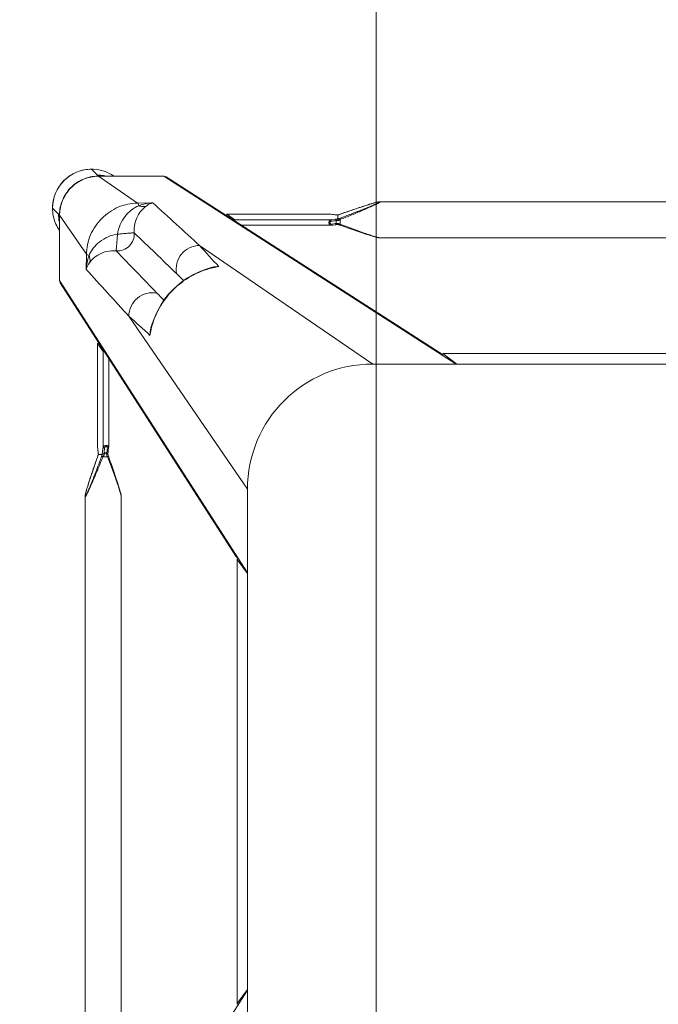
# Model space of a CAD drawing. Header units: metres. Extents: x 362935 to 596424, y 80601 to 172483.
# Tile 67 of 174: x 392679 to 392908, y 117131 to 117485. Entities that reach past the tile are written whole.
import ezdxf

# ---------------------------------------------------------------- set-up
doc = ezdxf.new("R2010")
doc.units = ezdxf.units.M
doc.layers.get('0').update_dxf_attribs({"color": 8, "lineweight": 5})
doc.layers.add('FURNITURE', color=8, linetype='Continuous', lineweight=5)

# ---------------------------------------------------------------- blocks, each defined once
blk = doc.blocks.new('SV2W-A')
at = {"linetype": 'Continuous', "lineweight": 0}
for p, q in [((-296.63, -17.09), (-296.63, -227.09)), ((-354.97, -19.68), (-354.97, -224.51)), ((-341.97, -19.68), (-341.97, -224.51)), ((-300.37, -42.33), (-300.37, -201.86)), ((-300.36, -42.33), (-300.36, -201.86)), ((-296.63, -197.09), (-364.11, -302.09)), ((-296.63, -196.83), (-300.36, -201.86)), ((-300.75, -203.05), (-363.88, -301.28)), ((-300.36, -201.86), (-300.37, -201.88)), ((-354.97, -224.5), (-354.97, -224.5)), ((-354.65, -226.06), (-354.59, -226.29)), ((-354.59, -226.29), (-354.52, -226.52)), ((-342.42, -226.52), (-342.35, -226.29)), ((-342.35, -226.29), (-342.29, -226.06)), ((-342.29, -226.06), (-342.23, -225.84)), ((-341.97, -224.5), (-341.97, -224.5)), ((-354.52, -226.52), (-354.45, -226.77)), ((-354.45, -226.77), (-354.34, -227.15)), ((-354.34, -227.15), (-354.22, -227.55)), ((-354.22, -227.55), (-354.1, -227.96)), ((-354.1, -227.96), (-353.92, -228.54)), ((-353.92, -228.54), (-353.73, -229.13)), ((-353.73, -229.13), (-353.48, -229.91)), ((-353.48, -229.91), (-353.16, -230.89)), ((-343.78, -230.89), (-343.46, -229.91)), ((-343.46, -229.91), (-343.21, -229.14)), ((-343.21, -229.14), (-343.02, -228.54)), ((-343.02, -228.54), (-342.84, -227.96)), ((-342.84, -227.96), (-342.72, -227.55)), ((-342.72, -227.55), (-342.6, -227.15)), ((-342.6, -227.15), (-342.49, -226.77)), ((-342.49, -226.77), (-342.42, -226.52)), ((-296.63, -227.09), (-339.25, -289.28)), ((-353.16, -230.89), (-352.82, -231.92)), ((-352.82, -231.92), (-352.4, -233.19)), ((-352.4, -233.19), (-351.93, -234.54)), ((-344.94, -234.35), (-344.48, -233.01)), ((-344.48, -233.01), (-344.12, -231.92)), ((-344.12, -231.92), (-343.78, -230.89)), ((-351.93, -234.54), (-351.44, -235.98)), ((-351.44, -235.98), (-350.9, -237.52)), ((-345.88, -237.07), (-345.43, -235.77)), ((-345.43, -235.77), (-344.94, -234.35)), ((-350.9, -237.52), (-350.37, -239.03)), ((-350.4, -238.93), (-350.4, -238.93)), ((-350.32, -241.12), (-350.25, -240.53)), ((-350.25, -240.47), (-350.27, -240.63)), ((-350.25, -240.47), (-350.25, -240.53)), ((-350.19, -239.73), (-350.2, -239.96)), ((-350.18, -239.56), (-350.19, -239.73)), ((-350.18, -239.58), (-350.18, -239.58)), ((-350.17, -239.59), (-348.76, -239.59)), ((-348.68, -240.53), (-348.47, -242.31)), ((-348.55, -238.76), (-346.89, -238.76)), ((-347.12, -240.18), (-348.17, -240.18)), ((-347.09, -240.52), (-347.12, -240.18)), ((-347.02, -241.07), (-347.09, -240.52)), ((-346.76, -239.58), (-346.71, -239.41)), ((-346.58, -241.43), (-346.69, -240.47)), ((-346.58, -239.03), (-346.37, -238.44)), ((-346.37, -238.44), (-345.88, -237.07)), ((-350.45, -242.25), (-350.46, -242.32)), ((-350.46, -242.32), (-350.46, -242.37)), ((-350.46, -242.37), (-350.46, -279.44)), ((-350.33, -241.16), (-350.45, -242.25)), ((-350.45, -242.31), (-350.43, -242.12)), ((-350.45, -242.25), (-350.45, -279.43)), ((-350.43, -242.12), (-350.36, -241.52)), ((-350.36, -241.52), (-350.32, -241.12)), ((-350.27, -240.63), (-350.33, -241.16)), ((-348.47, -276.63), (-348.47, -242.31)), ((-346.92, -241.96), (-347.02, -241.07)), ((-346.49, -242.25), (-346.58, -241.43)), ((-346.48, -274.2), (-346.48, -242.37)), ((-326.63, -339.57), (-221.63, -272.09)), ((-251.63, -272.09), (-313.82, -314.71)), ((-251.63, -272.09), (-41.63, -272.09)), ((-221.36, -272.09), (-226.39, -275.82)), ((-71.89, -272.09), (-66.86, -275.82)), ((-71.63, -272.09), (33.37, -339.57)), ((-226.42, -275.83), (-226.39, -275.82)), ((-226.39, -275.82), (-66.86, -275.82)), ((-226.39, -275.83), (-66.86, -275.83)), ((-66.86, -275.82), (-66.84, -275.83)), ((-350.45, -279.43), (-350.46, -279.45)), ((-350.45, -279.43), (-348.47, -276.63)), ((-325.82, -339.34), (-227.59, -276.22)), ((-331.27, -284.72), (-331.09, -285.48)), ((-331.27, -284.72), (-331.27, -284.72)), ((-364.11, -312.09), (-364.11, -302.09)), ((-354.57, -306.1), (-354.49, -311.53)), ((-309.89, -306.58), (-309.26, -306.74)), ((-309.26, -306.73), (-309.26, -306.73)), ((-364.14, -312.15), (-364.14, -325.61)), ((-354.49, -311.53), (-364.11, -325.56)), ((-364.11, -325.56), (-364.11, -312.09)), ((-252.49, -318.3), (-253.06, -318.48)), ((-252.08, -318.18), (-252.49, -318.3)), ((-251.68, -318.06), (-252.08, -318.18)), ((-250.93, -317.84), (-251.17, -317.91)), ((-250.7, -317.78), (-250.93, -317.84)), ((-249.04, -317.43), (-44.21, -317.43)), ((-249.04, -317.43), (-249.04, -317.43)), ((-266.91, -321.94), (-298.74, -321.94)), ((-264.15, -322.26), (-266.79, -321.95)), ((-262.02, -321.49), (-263.47, -322)), ((-260.49, -320.96), (-262.02, -321.49)), ((-259.06, -320.46), (-260.49, -320.96)), ((-257.71, -320), (-259.06, -320.46)), ((-256.44, -319.58), (-257.71, -320)), ((-255.41, -319.24), (-256.44, -319.58)), ((-254.44, -318.92), (-255.41, -319.24)), ((-253.66, -318.67), (-254.44, -318.92)), ((-253.06, -318.48), (-253.66, -318.67)), ((-303.96, -325.92), (-301.17, -323.94)), ((-266.85, -323.94), (-301.17, -323.94)), ((-264.32, -324.23), (-266.85, -323.94)), ((-264.82, -322.57), (-264.41, -322.62)), ((-264.71, -323.24), (-264.71, -322.98)), ((-264.13, -324.25), (-264.32, -324.23)), ((-264.13, -325.63), (-264.13, -324.25)), ((-262.77, -322.15), (-263.3, -322.35)), ((-263.3, -322.35), (-263.3, -324.01)), ((-366.61, -328.09), (-364.48, -325.96)), ((-364.3, -325.76), (-364.5, -325.96)), ((-303.98, -325.92), (-266.91, -325.92)), ((-303.98, -325.92), (-303.96, -325.92)), ((-266.79, -325.92), (-303.96, -325.92)), ((-266.91, -325.92), (-266.85, -325.92)), ((-266.79, -325.91), (-266.85, -325.92)), ((-266.85, -325.92), (-266.79, -325.92)), ((-266.06, -325.82), (-266.79, -325.91)), ((-266.79, -325.92), (-266.22, -325.85)), ((-266.22, -325.85), (-265.66, -325.79)), ((-265.66, -325.78), (-266.06, -325.82)), ((-265.66, -325.79), (-265.01, -325.71)), ((-265.26, -325.73), (-265.66, -325.78)), ((-265.07, -325.71), (-265.26, -325.73)), ((-265.01, -325.71), (-265.07, -325.71)), ((-265.01, -325.71), (-264.86, -325.69)), ((-264.12, -325.64), (-264.12, -325.64)), ((-263.52, -325.84), (-262.25, -326.29)), ((-263.47, -325.86), (-263.47, -325.86)), ((-262.25, -326.29), (-260.92, -326.76)), ((-260.92, -326.76), (-259.66, -327.2)), ((-259.66, -327.2), (-258.27, -327.67)), ((-258.27, -327.67), (-256.97, -328.11)), ((-256.97, -328.11), (-255.92, -328.46)), ((-255.92, -328.46), (-254.92, -328.79)), ((-254.92, -328.79), (-254.12, -329.05)), ((-336.06, -329.95), (-350.1, -339.57)), ((-336.06, -329.95), (-330.64, -330.03)), ((-254.12, -329.05), (-253.36, -329.29)), ((-253.36, -329.29), (-252.77, -329.48)), ((-252.77, -329.48), (-252.21, -329.65)), ((-252.21, -329.65), (-251.81, -329.77)), ((-251.81, -329.77), (-251.42, -329.88)), ((-251.42, -329.88), (-251.17, -329.95)), ((-251.17, -329.95), (-250.93, -330.02)), ((-250.93, -330.02), (-250.7, -330.09)), ((-250.7, -330.09), (-250.48, -330.15)), ((-250.48, -330.15), (-250.27, -330.2)), ((-249.04, -330.43), (-249.04, -330.43)), ((-249.04, -330.43), (-44.21, -330.43)), ((-350.14, -339.61), (-350.5, -339.96)), ((-350.1, -339.57), (-326.63, -339.57)), ((-349.88, -339.64), (-350.1, -339.64)), ((-349.47, -339.63), (-349.25, -339.62)), ((-336.69, -339.61), (-348.3, -339.61)), ((-352.63, -342.07), (-350.5, -339.94))]:
    blk.add_line(p, q, dxfattribs=at)
for points in [[(-354.97, -224.5), (-354.97, -224.55), (-354.97, -224.6), (-354.96, -224.66), (-354.95, -224.73), (-354.95, -224.79), (-354.93, -224.86), (-354.92, -224.93), (-354.91, -225.01), (-354.89, -225.09), (-354.87, -225.17), (-354.85, -225.26)], [(-354.85, -225.26), (-354.83, -225.35), (-354.81, -225.44), (-354.79, -225.54), (-354.76, -225.64), (-354.74, -225.74), (-354.71, -225.84), (-354.65, -226.06)], [(-342.23, -225.84), (-342.2, -225.74), (-342.18, -225.64), (-342.15, -225.54), (-342.13, -225.44), (-342.11, -225.35), (-342.09, -225.26), (-342.07, -225.17), (-342.05, -225.09), (-342.04, -225.01), (-342.02, -224.93), (-342.01, -224.86), (-342, -224.79), (-341.99, -224.73), (-341.98, -224.66), (-341.97, -224.6), (-341.97, -224.55), (-341.97, -224.5)], [(-350.37, -239.03), (-350.3, -239.22), (-350.23, -239.41), (-350.18, -239.58)], [(-350.2, -239.96), (-350.22, -240.17), (-350.23, -240.36), (-350.25, -240.47)], [(-346.69, -240.47), (-346.71, -240.36), (-346.72, -240.17), (-346.74, -239.96), (-346.75, -239.73), (-346.76, -239.56)], [(-346.71, -239.41), (-346.64, -239.22), (-346.58, -239.03)], [(-346.48, -242.37), (-346.48, -242.33), (-346.49, -242.25)], [(-331.09, -285.48), (-330.45, -287.6), (-329.64, -289.68), (-328.68, -291.7), (-327.56, -293.64), (-326.29, -295.5), (-324.88, -297.26), (-323.35, -298.91), (-321.69, -300.44), (-319.92, -301.84), (-318.06, -303.1), (-316.11, -304.2), (-314.09, -305.16), (-312.01, -305.95), (-309.89, -306.58)], [(-251.17, -317.91), (-251.3, -317.95), (-251.68, -318.06)], [(-249.04, -317.43), (-249.08, -317.43), (-249.14, -317.44), (-249.2, -317.44), (-249.26, -317.45), (-249.33, -317.46), (-249.4, -317.47), (-249.47, -317.48), (-249.54, -317.5), (-249.62, -317.51), (-249.71, -317.53), (-249.79, -317.55), (-249.88, -317.57), (-249.97, -317.59), (-250.07, -317.62), (-250.17, -317.64), (-250.27, -317.67), (-250.37, -317.69), (-250.48, -317.72), (-250.7, -317.78)], [(-266.79, -321.95), (-266.87, -321.94), (-266.91, -321.94)], [(-263.97, -322.18), (-264.21, -322.26), (-264.23, -322.26)], [(-263.47, -322), (-263.72, -322.09), (-263.97, -322.18)], [(-264.86, -325.69), (-264.66, -325.68), (-264.45, -325.66)], [(-264.45, -325.66), (-264.22, -325.65), (-264.1, -325.64)], [(-264.12, -325.64), (-264.1, -325.65), (-263.91, -325.71)], [(-263.91, -325.71), (-263.71, -325.78), (-263.52, -325.84)], [(-250.27, -330.2), (-250.17, -330.23), (-250.07, -330.25), (-249.97, -330.27), (-249.88, -330.3), (-249.79, -330.32)], [(-249.79, -330.32), (-249.71, -330.34), (-249.62, -330.35), (-249.54, -330.37), (-249.47, -330.38), (-249.4, -330.4), (-249.33, -330.41), (-249.26, -330.42), (-249.2, -330.42), (-249.14, -330.43), (-249.08, -330.43), (-249.04, -330.43)]]:
    blk.add_lwpolyline(points, dxfattribs=at)
for centre, radius, start, end in [((-251.63, -227.09), 45, 180, 270), ((-375.07, -247.72), 26.2, 18.5694, 19.6049), ((-373.45, -247.18), 24.49, 18.051, 18.5687), ((-367.05, -238.9), 16.88, 357.0641, 357.6759), ((-323.68, -229.64), 26.98, 200.1485, 201.6429), ((-330, -229.53), 20.72, 206.4506, 208.295), ((-322.96, -250.38), 26.6, 154.3575, 155.5098), ((-311.23, -255.95), 39.59, 154.2603, 154.433), ((-1488.38, 986.1), 1716.72, 312.01918, 312.36216), ((-303.41, -278.11), 28.55, 188.6076, 192.8248), ((-315.37, -281.05), 16.32, 184.6716, 192.9875), ((-303.14, -278.05), 28.83, 192.8187, 193.4009), ((-321.96, -282.77), 9.64, 196.6319, 205.2458), ((2352.86, -2757.36), 3652.24, 137.4859, 137.84284), ((533.51, -1130.99), 1199.48, 135.81604, 135.98775), ((6239.67, -6642.73), 9132.92, 135.992162, 136.124366), ((-362.7, -302.04), 1.4, 147.3901, 150.7628), ((-1155.71, 558.24), 1199.74, 314.01228, 314.18381), ((-6615.6, 6210.58), 9058.45, 313.875091, 314.008381), ((857.79, -1369.78), 1576.66, 137.62265, 137.99608), ((-307.31, -297.42), 9.64, 244.8369, 253.365), ((-302.59, -278.59), 28.83, 256.6036, 257.3408), ((-305.59, -290.84), 16.31, 257.0122, 265.3188), ((-302.64, -278.86), 28.56, 257.3353, 261.3875), ((-2711.65, 2300.55), 3548.12, 312.14906, 312.5165), ((-352.78, -328.05), 13.87, 145.025, 177.2496), ((-350.56, -325.9), 13.92, 175.4148, 179.399), ((-350.5, -325.9), 13.98, 167.6002, 175.417), ((-254.63, -300.3), 25.74, 248.146, 249.0892), ((-254.08, -298.87), 27.27, 249.0791, 249.8493), ((-279.2, -289.39), 36.6, 295.327, 295.7487), ((-352.71, -328.06), 13.94, 177.2323, 182.568), ((-352.63, -328.09), 14, 179.9994, 270.0006), ((-352.6, -328.05), 14.05, 182.5915, 225.0299), ((-350.65, -325.9), 13.83, 179.4023, 180.2846), ((-350.13, -325.64), 14.01, 179.8531, 180.469), ((-350.12, -325.64), 14.02, 180.4691, 181.3029), ((-350.2, -325.51), 13.91, 180.2057, 180.3862), ((-350.19, -325.51), 13.92, 180.3862, 181.002), ((-264.14, -333.63), 7.98, 96.256, 96.6642), ((-263.43, -342.54), 16.92, 92.3246, 92.9034), ((-272.22, -350.42), 26.08, 70.3973, 71.9235), ((-352.59, -328.06), 14.05, 224.9701, 267.4085), ((-350.18, -325.58), 14.02, 266.524, 268.3651), ((-350.05, -325.61), 13.96, 266.0899, 267.968), ((-350.18, -325.59), 14.02, 268.3649, 270.1468), ((-350.05, -325.64), 13.93, 267.9679, 269.7939), ((-350.44, -325.96), 13.98, 274.583, 282.3998), ((-348.3, -363.51), 23.91, 90.0085, 90.5994), ((-352.59, -328.24), 13.87, 294.1743, 304.9746), ((-326.57, -338.16), 1.4, 299.2372, 302.6099), ((-352.6, -328.17), 13.94, 267.432, 272.7677), ((-352.6, -328.21), 13.9, 272.7783, 294.1428), ((-350.43, -326.03), 13.91, 269.7212, 274.5867)]:
    blk.add_arc(centre, radius, start, end, dxfattribs=at)
for centre, major_axis, ratio, start_param, end_param in [((-297.97, -199.97), (0, 1.01), 0.981142, -4.712389, -4.167288), ((-298.87, -201.86), (1.5, 0.03), 0.156004, 3.141059, 4.025198), ((-226.39, -274.33), (0.03, 1.5), 0.156004, -4.025183, -3.141059), ((-224.51, -273.43), (1.01, 0), 0.981142, -2.115885, -1.570796), ((-68.75, -273.43), (1.01, 0), 0.981142, -1.570796, -1.025696), ((-66.86, -274.33), (-0.03, 1.5), 0.156004, 3.141059, 4.025198), ((-349.46, -279.43), (1, 0.02), 0.16329, -3.139768, -2.066031), ((-347.48, -276.63), (1, 0.02), 0.16329, 2.061212, 3.021519), ((-303.96, -324.92), (0.02, 1), 0.16329, -4.217155, -3.143418), ((-301.17, -322.94), (0.02, 1), 0.16329, -3.021519, -2.061212), ((-336.84, -329.64), (0, 10), 0.182662, -3.059139, -3.024736)]:
    blk.add_ellipse(centre, major_axis=major_axis, ratio=ratio, start_param=start_param, end_param=end_param, dxfattribs=at)
for points, start_tangent, end_tangent in [([(-300.83, -203.62), (-300.6, -202.81)], (-0.021147, 0.999776), (0.538874, 0.842386)), ([(-300.6, -202.81), (-299.96, -202.27)], (0.538874, 0.842386), (0.916171, 0.400787)), ([(-354.97, -224.5), (-354.97, -224.46), (-354.95, -224.41), (-354.93, -224.39)], (0.004076, 0.999992), (0.999938, -0.011158)), ([(-354.87, -225.17), (-354.91, -224.95), (-354.93, -224.78), (-354.94, -224.65), (-354.92, -224.57)], (-0.204521, 0.978862), (0.588159, 0.808745)), ([(-354.93, -224.39), (-354.89, -224.41), (-354.84, -224.45), (-354.78, -224.52), (-354.71, -224.62), (-354.55, -224.87), (-354.38, -225.19), (-354.19, -225.56), (-353.99, -225.95), (-353.79, -226.37), (-353.59, -226.8), (-353.17, -227.71), (-352.75, -228.66), (-352.32, -229.63), (-351.9, -230.61), (-351.47, -231.61), (-351.05, -232.62), (-350.21, -234.65), (-349.37, -236.7), (-348.55, -238.76)], (0.999986, 0.00525), (0.369432, -0.929258)), ([(-354.92, -224.57), (-354.9, -224.56)], (0.588159, 0.808745), (0.999962, -0.008751)), ([(-354.9, -224.56), (-354.86, -224.58), (-354.81, -224.63), (-354.75, -224.71), (-354.68, -224.81), (-354.53, -225.09), (-354.36, -225.42), (-354.18, -225.8), (-354, -226.2), (-353.81, -226.63), (-353.62, -227.07), (-353.23, -227.99), (-352.84, -228.93), (-352.45, -229.9), (-352.06, -230.87), (-351.68, -231.86), (-351.29, -232.86), (-350.52, -234.87), (-349.76, -236.9), (-349.01, -238.93)], (0.999989, 0.004587), (0.344509, -0.938783)), ([(-350.4, -238.93), (-351.68, -235.28), (-352.3, -233.47), (-352.9, -231.68), (-353.48, -229.91), (-354.02, -228.19), (-354.51, -226.56), (-354.71, -225.82), (-354.87, -225.17)], (-0.335384, 0.942082), (-0.204521, 0.978862)), ([(-346.89, -238.76), (-346.14, -236.79), (-345.4, -234.83), (-344.68, -232.88), (-343.98, -230.95), (-343.32, -229.07), (-343.01, -228.16), (-342.71, -227.27), (-342.45, -226.42), (-342.21, -225.63), (-342.12, -225.28), (-342.04, -224.96), (-341.99, -224.7), (-341.97, -224.5)], (0.359834, 0.933016), (-0.001112, 0.999999)), ([(-350.25, -240.53), (-350.24, -240.46), (-350.22, -240.25)], (0.116111, 0.993236), (0.086204, 0.996277)), ([(-350.22, -240.25), (-350.21, -240.13), (-350.19, -239.76)], (0.086204, 0.996277), (0.051277, 0.998684)), ([(-350.17, -239.59), (-350.18, -239.59), (-350.18, -239.58)], (-0.999997, 0.002385), (-0.335043, 0.942203)), ([(-348.55, -238.76), (-348.86, -238.88), (-349.01, -238.93)], (-0.938767, -0.344553), (-0.925511, -0.378721)), ([(-348.75, -239.58), (-348.75, -239.59), (-348.76, -239.59)], (-0.335488, -0.942045), (-1, -0.00066)), ([(-348.24, -239.35), (-348.42, -239.4), (-348.58, -239.46), (-348.7, -239.52), (-348.75, -239.58)], (-0.983623, -0.180239), (-0.33539, -0.942079)), ([(-348.75, -239.58), (-348.74, -239.84), (-348.68, -240.53)], (0.040503, -0.999179), (0.116382, -0.993204)), ([(-348.17, -240.18), (-348.35, -240.21), (-348.52, -240.29), (-348.63, -240.4), (-348.68, -240.53)], (-0.999304, -0.037304), (-0.11549, -0.993309)), ([(-348.24, -239.35), (-348.23, -239.58), (-348.17, -240.18)], (0.045036, -0.998985), (0.139178, -0.990267)), ([(-348.17, -240.18), (-347.96, -241.96)], (0.119949, -0.99278), (0.118392, -0.992967)), ([(-347.12, -240.18), (-347.14, -240), (-347.17, -239.35)], (-0.093423, 0.995627), (-0.027573, 0.99962)), ([(-347.17, -239.35), (-346.88, -239.44), (-346.79, -239.5), (-346.76, -239.56)], (0.983418, -0.181353), (0.047174, -0.998887)), ([(-347.12, -240.18), (-346.96, -240.2), (-346.83, -240.27), (-346.74, -240.36), (-346.69, -240.47)], (0.999291, -0.037637), (0.121036, -0.992648)), ([(-346.89, -238.76), (-346.75, -238.82), (-346.63, -238.87), (-346.59, -238.89), (-346.56, -238.91), (-346.55, -238.92), (-346.54, -238.93)], (0.935298, -0.353861), (-0.311242, -0.950331)), ([(-350.46, -242.37), (-350.45, -242.31)], (0.00041, 1), (0.227044, 0.973885)), ([(-347.96, -241.96), (-348.14, -241.99), (-348.31, -242.07), (-348.42, -242.18), (-348.47, -242.31)], (-0.999565, -0.029499), (-0.115609, -0.993295)), ([(-348.47, -242.31), (-348.37, -242.49), (-348.14, -242.64), (-347.82, -242.75), (-347.43, -242.8), (-347.05, -242.77), (-346.74, -242.68), (-346.63, -242.61), (-346.54, -242.54), (-346.5, -242.46), (-346.48, -242.37)], (0.227467, -0.973786), (0.002962, 0.999996)), ([(-347.96, -241.96), (-347.91, -242.13), (-347.79, -242.28), (-347.61, -242.4), (-347.38, -242.44), (-347.16, -242.4), (-347.01, -242.28), (-346.93, -242.13), (-346.92, -241.96)], (0.118387, -0.992968), (-0.113643, 0.993522)), ([(-346.92, -241.96), (-346.76, -241.98), (-346.62, -242.05), (-346.53, -242.14), (-346.49, -242.25)], (0.999559, -0.029703), (0.119096, -0.992883)), ([(-227.35, -276.06), (-226.81, -275.43)], (0.842386, 0.538874), (0.400807, 0.916163)), ([(-228.16, -276.29), (-227.35, -276.06)], (0.999776, -0.021147), (0.842386, 0.538874)), ([(-331.19, -285.53), (-331.39, -284.77), (-331.63, -282.38)], (-0.287117, 0.957895), (0.005292, 0.999986)), ([(-309.27, -306.64), (-316.82, -303.68), (-323.3, -298.77), (-328.22, -292.29), (-331.18, -284.73)], (-0.972791, 0.231685), (-0.231761, 0.972773)), ([(-339.25, -289.28), (-338.4, -292.87), (-336.11, -295.77), (-332.81, -297.44), (-329.14, -297.57)], (0.014825, -0.99989), (0.983095, 0.183098)), ([(-364.11, -302.09), (-363.92, -301.35)], (-0.021147, 0.999776), (0.488372, 0.872635)), ([(-354.57, -306.1), (-354.37, -306.73), (-353.28, -308.6)], (0.260301, -0.965527), (0.618447, -0.785826)), ([(-354.57, -306.11), (-354.43, -307.37), (-353.53, -311.13)], (0.0867, -0.996234), (0.319704, -0.947517)), ([(-313.82, -314.71), (-317.4, -313.86), (-320.31, -311.57), (-321.98, -308.28), (-322.11, -304.6)], (-0.99989, 0.014824), (0.183096, 0.983095)), ([(-306.92, -307.1), (-307.73, -307.07), (-310.07, -306.65)], (-0.999986, -0.005311), (-0.957888, 0.287143)), ([(-354.49, -311.53), (-354.36, -311.43), (-354.16, -311.33), (-353.53, -311.13)], (0.668755, 0.743483), (0.971581, 0.236707)), ([(-353.53, -311.13), (-353.2, -309.83), (-353.28, -308.59)], (0.373525, 0.92762), (-0.238599, 0.971118)), ([(-353.53, -311.13), (-352, -313.69), (-349.7, -316.02), (-346.72, -317.78), (-343.29, -318.75)], (0.411135, -0.911574), (0.988934, -0.148359)), ([(-353.28, -308.6), (-351.91, -310.07), (-349.86, -311.51), (-347.1, -312.54), (-343.76, -312.75)], (0.62019, -0.784452), (0.995092, 0.098955)), ([(-364.14, -312.15), (-364.11, -312.09)], (0.412197, 0.911095), (0.541795, 0.840511)), ([(-354.49, -311.53), (-352.98, -318.49), (-348.95, -324.41), (-343.02, -328.44), (-336.06, -329.95)], (0.01725, -0.999851), (0.999852, -0.017219)), ([(-343.76, -312.75), (-341.22, -313.11), (-339.05, -314.51), (-337.65, -316.68), (-337.29, -319.23)], (0.997201, 0.074771), (-0.074771, -0.997201)), ([(-343.29, -318.75), (-343.48, -316.61), (-343.56, -315.62), (-343.63, -314.74), (-343.7, -313.99), (-343.73, -313.4), (-343.74, -312.97), (-343.75, -312.84), (-343.76, -312.75)], (-0.130574, 0.991439), (-0.397057, 0.917794)), ([(-249.04, -317.43), (-249.23, -317.45), (-249.48, -317.5), (-249.78, -317.57), (-250.12, -317.66), (-250.87, -317.88), (-251.69, -318.14), (-252.54, -318.42), (-253.42, -318.72), (-255.23, -319.35), (-257.09, -320.02), (-258.97, -320.71), (-260.86, -321.42), (-262.77, -322.15)], (-0.999999, 0.001275), (-0.933497, -0.358586)), ([(-343.29, -318.75), (-342.32, -322.18), (-340.56, -325.16), (-338.23, -327.47), (-335.67, -328.99)], (0.14814, -0.988966), (0.911624, -0.411025)), ([(-343.29, -318.75), (-341.15, -318.94), (-340.16, -319.02), (-339.28, -319.1), (-338.53, -319.16), (-337.93, -319.2), (-337.51, -319.2), (-337.37, -319.21), (-337.29, -319.23)], (0.991435, -0.130599), (0.917848, -0.396932)), ([(-337.29, -319.23), (-337.08, -322.56), (-336.04, -325.32), (-334.61, -327.37), (-333.13, -328.74)], (-0.098992, -0.995088), (0.78457, -0.62004)), ([(-266.85, -323.94), (-267.02, -323.83), (-267.18, -323.61), (-267.29, -323.28), (-267.33, -322.89), (-267.31, -322.51), (-267.22, -322.2), (-267.15, -322.09), (-267.08, -322.01), (-267, -321.96), (-266.91, -321.94)], (-0.973769, 0.227537), (0.999998, 0.001913)), ([(-266.79, -321.95), (-266.75, -321.96), (-266.63, -322.03)], (0.992883, -0.119095), (0.700914, -0.713246)), ([(-364.14, -324.81), (-364.21, -325.4), (-364.24, -325.6), (-364.27, -325.72)], (-0.105593, -0.994409), (-0.366739, -0.930324)), ([(-266.5, -323.42), (-266.66, -323.37), (-266.82, -323.25), (-266.93, -323.07), (-266.98, -322.84), (-266.93, -322.62), (-266.82, -322.47), (-266.66, -322.4), (-266.5, -322.38)], (-0.992967, 0.118395), (0.99353, -0.113571)), ([(-266.85, -323.94), (-266.72, -323.88), (-266.6, -323.77), (-266.53, -323.61), (-266.5, -323.42)], (0.993295, 0.115609), (0.029499, 0.999565)), ([(-266.63, -322.03), (-266.59, -322.07), (-266.52, -322.22)], (0.700914, -0.713246), (0.282291, -0.959329)), ([(-266.52, -322.22), (-266.5, -322.38)], (0.282291, -0.959329), (0.029703, -0.999559)), ([(-266.5, -322.38), (-264.82, -322.57)], (0.993521, -0.113646), (0.993656, -0.112462)), ([(-264.41, -323.67), (-266.5, -323.42)], (-0.992731, 0.120357), (-0.992967, 0.118392)), ([(-263.54, -322.47), (-264.17, -322.75), (-264.71, -322.98)], (-0.903956, -0.427625), (-0.939721, -0.341942)), ([(-264.71, -322.98), (-264.48, -322.71), (-264.41, -322.62)], (0.667444, 0.74466), (0.662044, 0.749465)), ([(-264.71, -323.24), (-264.05, -323.61), (-263.3, -324.01)], (0.857811, -0.513965), (0.89551, -0.445042)), ([(-264.41, -323.67), (-264.71, -323.24)], (-0.5842, 0.81161), (-0.594033, 0.804441)), ([(-264.36, -322.56), (-264.41, -322.62)], (-0.522581, -0.85259), (-0.662043, -0.749465)), ([(-264.41, -323.67), (-264.29, -323.99), (-264.21, -324.19)], (0.584199, -0.81161), (0.839827, -0.542855)), ([(-264.23, -322.26), (-264.27, -322.29), (-264.28, -322.32), (-264.29, -322.36), (-264.31, -322.45), (-264.36, -322.56)], (-0.95039, -0.311061), (-0.522581, -0.85259)), ([(-264.21, -324.19), (-264.15, -324.23), (-264.14, -324.24), (-264.13, -324.25)], (0.839827, -0.542855), (-0.000004, -1)), ([(-263.3, -322.35), (-263.36, -322.21), (-263.41, -322.1), (-263.43, -322.06), (-263.45, -322.03), (-263.46, -322.01), (-263.47, -322)], (-0.353863, 0.935297), (-0.9503, -0.311336)), ([(-263.3, -324.01), (-263.41, -324.32), (-263.47, -324.47)], (-0.344552, -0.938767), (-0.378696, -0.925521)), ([(-263.47, -324.47), (-261.44, -325.22), (-259.41, -325.98), (-257.4, -326.75), (-256.4, -327.14), (-255.41, -327.53), (-254.43, -327.92), (-253.47, -328.31), (-252.52, -328.69), (-251.61, -329.08), (-251.17, -329.27), (-250.74, -329.46), (-250.34, -329.65), (-249.96, -329.82), (-249.63, -329.99), (-249.35, -330.15), (-249.25, -330.21), (-249.17, -330.27), (-249.12, -330.32), (-249.1, -330.36)], (0.938783, -0.344508), (-0.005917, -0.999982)), ([(-263.3, -324.01), (-261.24, -324.84), (-259.19, -325.67), (-257.15, -326.51), (-256.15, -326.94), (-255.15, -327.36), (-254.16, -327.79), (-253.19, -328.21), (-252.25, -328.63), (-251.34, -329.05), (-250.9, -329.26), (-250.49, -329.46), (-250.09, -329.65), (-249.73, -329.84), (-249.41, -330.02), (-249.16, -330.17), (-249.06, -330.24), (-248.99, -330.3), (-248.94, -330.35), (-248.93, -330.39)], (0.929258, -0.36943), (-0.007184, -0.999974)), ([(-364.27, -325.72), (-364.3, -325.76)], (-0.366739, -0.930324), (-0.707107, -0.707107)), ([(-364.14, -325.61), (-364.11, -325.56)], (0.545324, 0.838225), (0.677451, 0.735568)), ([(-351.03, -339.58), (-356.03, -338.32), (-360.24, -335.33), (-363.07, -331.01), (-364.14, -325.96)], (-0.99816, 0.060632), (-0.022737, 0.999741)), ([(-351, -339.54), (-356.02, -338.23), (-360.23, -335.19), (-363.05, -330.83), (-364.11, -325.75)], (-0.997672, 0.068188), (-0.017487, 0.999847)), ([(-335.67, -328.99), (-335.86, -329.62), (-335.96, -329.82), (-336.06, -329.95)], (-0.236709, -0.97158), (-0.743483, -0.668755)), ([(-335.67, -328.99), (-334.36, -328.66), (-333.13, -328.74)], (0.927588, 0.373604), (0.971005, -0.239059)), ([(-335.67, -328.99), (-334.42, -329.37), (-330.64, -330.03)], (0.947516, -0.319709), (0.996233, -0.086715)), ([(-333.13, -328.74), (-332.51, -329.19), (-330.64, -330.03)], (0.785832, -0.61844), (0.965483, -0.260466)), ([(-266.85, -325.92), (-266.91, -325.92)], (-0.973777, -0.227505), (-1, -0.000171)), ([(-264.29, -325.65), (-264.49, -325.66), (-265.01, -325.7)], (-0.998714, -0.050704), (-0.994039, -0.10903)), ([(-264.12, -325.64), (-264.12, -325.64), (-264.13, -325.63)], (-0.942053, 0.335465), (-0.000699, 1)), ([(-249.71, -330.33), (-250.36, -330.17), (-251.11, -329.97), (-252.73, -329.48), (-254.45, -328.94), (-256.22, -328.36), (-258.01, -327.76), (-259.82, -327.14), (-263.47, -325.86)], (-0.978676, 0.205408), (-0.942082, 0.335383)), ([(-249.3, -330.4), (-249.39, -330.39), (-249.71, -330.33)], (-0.995831, 0.091221), (-0.978676, 0.205408)), ([(-249.1, -330.36), (-249.15, -330.4), (-249.22, -330.4), (-249.3, -330.4)], (0.008398, -0.999965), (-0.995831, 0.091221)), ([(-248.93, -330.39), (-248.94, -330.41), (-248.97, -330.43), (-249.04, -330.43)], (0.010617, -0.999944), (-0.999988, -0.004823)), ([(-350.1, -339.57), (-350.14, -339.61)], (-0.710876, -0.703317), (-0.853614, -0.520906)), ([(-349.9, -339.64), (-349.81, -339.64), (-349.47, -339.63)], (0.999996, 0.002901), (0.999481, 0.032219)), ([(-349.25, -339.62), (-349.09, -339.62), (-348.55, -339.61)], (0.999498, 0.031694), (0.999947, 0.010313)), ([(-326.63, -339.57), (-325.89, -339.39)], (0.999776, -0.021147), (0.872635, 0.488372))]:
    blk.add_spline(points, degree=3, dxfattribs=dict(at, start_tangent=start_tangent, end_tangent=end_tangent))

msp = doc.modelspace()

# ---------------------------------------------------------------- linework, layer by layer
at = {"layer": 'FURNITURE', "elevation": 1343980.86}
msp.add_lwpolyline([(394082.91, 115967.95), (394082.91, 116421.95), (392806.79, 116421.95), (392806.79, 118775.46), (392352.78, 118775.45), (392352.79, 115967.95)], close=True, dxfattribs=at)

# ---------------------------------------------------------------- block references
at = {"layer": 'FURNITURE', "rotation": 270}
msp.add_blockref('SV2W-A', (393032.61, 117064.16, 1343980.86), dxfattribs=at)

doc.saveas('drawing.dxf')
